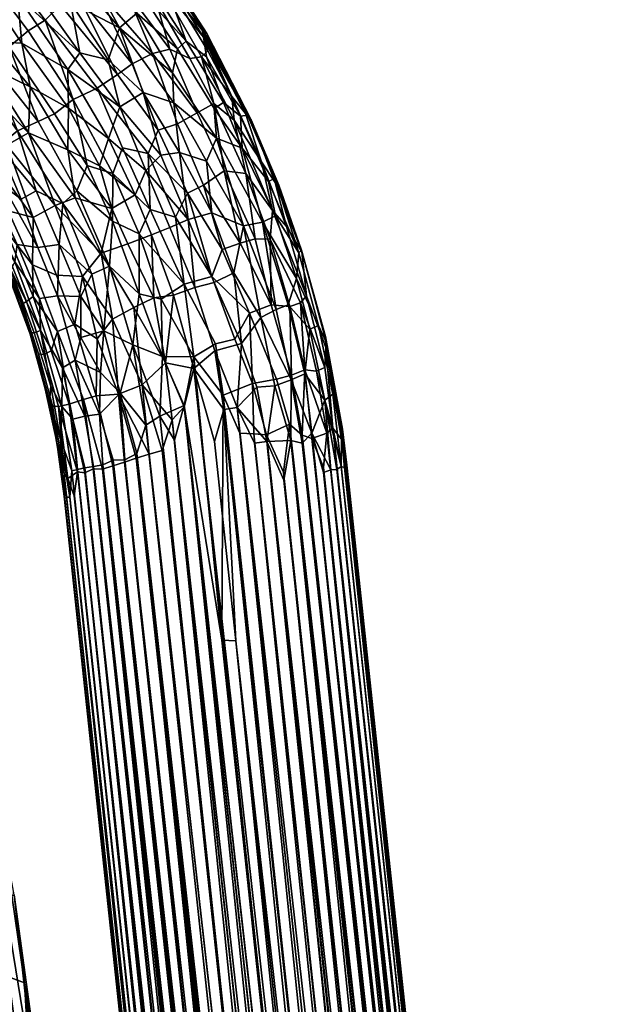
# Model space of a CAD drawing. Header units: millimetres. Extents: x 37474 to 38175, y 23051 to 23793.
# Tile 126 of 146: x 38101 to 38175, y 23546 to 23667. Entities that reach past the tile are written whole.
import ezdxf

# ---------------------------------------------------------------- set-up
doc = ezdxf.new("R2010")
doc.units = ezdxf.units.MM
doc.layers.add('默认值', color=7, linetype='Continuous', true_color=0x000000)

msp = doc.modelspace()

# ---------------------------------------------------------------- meshes
at = {"layer": '默认值'}
mesh = msp.add_polyface(dxfattribs=at)
corners = [(38101.07, 23669.85, 549.44), (38102.61, 23671.49, 549.69), (38108.74, 23662.82, 549.9), (38093.64, 23659.34, 580.27), (38095.32, 23661.13, 582.01), (38088.92, 23667.58, 581.16), (38087.29, 23666.33, 579.44), (38090.87, 23668.81, 582.51), (38093.91, 23668.76, 583.53), (38097.54, 23662.02, 583.17), (38100.07, 23663.57, 584.15), (38095.96, 23670.14, 584.13), (38102.38, 23665.53, 584.53), (38097.81, 23671.62, 584.4), (38104.49, 23666.84, 584.45), (38099.71, 23673.21, 584.29), (38106.35, 23668.72, 584.01), (38099.9, 23676.94, 583.81), (38103.55, 23676.31, 583.03), (38107.62, 23669.02, 550.41), (38102.82, 23675.19, 550.25), (38106.18, 23674.76, 551.28), (38101.62, 23664.04, 549.67), (38097.9, 23664.25, 550.26), (38095.31, 23668.9, 549.92), (38097.27, 23670.41, 549.49), (38093.44, 23667.31, 550.76), (38097.13, 23661.33, 551.18), (38091.54, 23665.73, 552.01), (38089.32, 23674.14, 583.42), (38090.79, 23676.01, 583.98), (38092.12, 23678.19, 584.25), (38094.52, 23679.1, 584.16), (38098.44, 23682.37, 582.85), (38099.92, 23683.24, 551.45), (38102.02, 23685.19, 553.47), (38108.2, 23675.89, 552.61), (38097.29, 23681.36, 550.07), (38095.89, 23679.31, 549.51), (38093.73, 23678.17, 549.24), (38091.26, 23676.05, 549.43), (38089.11, 23673.85, 550.22), (38089.59, 23670.54, 551.02), (38085.77, 23670.01, 552.98), (38091.27, 23663.31, 553.26), (38088.33, 23663.37, 555.4), (38083.75, 23668.62, 555.28), (38086.64, 23662.19, 558.25), (38082.13, 23667.57, 557.94), (38086.64, 23660.03, 561.43), (38081.16, 23666.73, 560.67), (38084.18, 23675.01, 582.03), (38083.17, 23671.87, 580.02), (38083.11, 23675.1, 551.7), (38083.89, 23683.04, 583.85), (38082.61, 23680.66, 583.24), (38085.14, 23683.22, 549.19), (38088.41, 23683.57, 549.11), (38080.77, 23679.54, 550.74), (38084.86, 23679.99, 549.66), (38107.29, 23660.79, 549.64), (38105.4, 23677.8, 581.86), (38094.55, 23682.84, 583.67), (38090.68, 23685.78, 549.52)]
mesh.append_faces([[corners[k] for k in face] for face in [(0, 1, 2, 2), (3, 4, 5, 6), (7, 5, 4, 4), (8, 9, 10, 11), (11, 10, 12, 13), (13, 12, 14, 15), (16, 17, 15, 15), (18, 17, 16, 16), (19, 20, 21, 21), (22, 23, 24, 25), (26, 24, 23, 23), (27, 28, 26, 26), (8, 29, 7, 7), (8, 11, 30, 29), (13, 31, 30, 30), (15, 32, 13, 13), (18, 33, 17, 17), (34, 35, 36, 36), (37, 20, 1, 38), (39, 38, 0, 0), (25, 40, 39, 39), (24, 41, 40, 40), (26, 42, 41, 41), (26, 28, 42, 42), (43, 42, 28, 28), (44, 45, 46, 43), (46, 45, 47, 48), (48, 47, 49, 50), (51, 52, 5, 5), (42, 53, 41, 41), (54, 55, 30, 30), (39, 40, 56, 57), (7, 4, 9, 8), (41, 58, 59, 59), (0, 2, 60, 60), (22, 0, 60, 60), (16, 15, 14, 14), (1, 20, 19, 19), (25, 0, 22, 22), (26, 23, 27, 27), (28, 27, 44, 44), (13, 30, 11, 11), (32, 31, 13, 13), (17, 32, 15, 15), (61, 33, 18, 18), (21, 34, 36, 36), (20, 34, 21, 21), (38, 1, 0, 0), (25, 39, 0, 0), (24, 40, 25, 25), (26, 41, 24, 24), (43, 28, 44, 44), (52, 6, 5, 5), (7, 51, 5, 5), (29, 51, 7, 7), (62, 32, 17, 17), (33, 62, 17, 17), (43, 53, 42, 42), (55, 51, 29, 29), (55, 29, 30, 30), (31, 54, 30, 30), (63, 38, 39, 39), (59, 40, 41, 41), (53, 58, 41, 41)]])
mesh = msp.add_polyface(dxfattribs=at)
corners = [(38117.04, 23675.97, 570.06), (38120.24, 23670.12, 572.74), (38123.82, 23665.64, 570.04), (38117.87, 23675.29, 567.79), (38117.46, 23675.72, 565.47), (38123.78, 23665.96, 565.45), (38114.4, 23670.57, 579.86), (38108.72, 23676.97, 580.39), (38110.8, 23670.71, 582.01), (38110.43, 23678.12, 578.44), (38118.07, 23669.49, 577.07), (38112.12, 23679.22, 575.66), (38119.36, 23669.99, 574.71), (38115.33, 23677.22, 572.57), (38118.86, 23672.88, 562.8), (38115.25, 23677.91, 562.6), (38119.82, 23669.91, 560.37), (38115.77, 23673.73, 557.81), (38114.86, 23677.06, 560.24), (38115.91, 23670.81, 555.83), (38110.16, 23677.61, 554.84), (38115.75, 23667.71, 553.93), (38108.2, 23675.89, 552.61), (38106.18, 23674.76, 551.28), (38113.62, 23665.91, 551.93), (38105.4, 23677.8, 581.86), (38103.55, 23676.31, 583.03), (38108.68, 23669.7, 583.17), (38111.33, 23682.43, 572.34), (38111.81, 23682.75, 569.91), (38112.27, 23682.62, 567.58), (38112, 23682.79, 565.06), (38110.19, 23681.13, 557.74), (38108.8, 23684.8, 560.2), (38106.35, 23668.72, 584.01), (38103.46, 23684.38, 579.62), (38102.02, 23685.19, 553.47)]
mesh.append_faces([[corners[k] for k in face] for face in [(0, 1, 2, 3), (4, 3, 5, 5), (6, 7, 8, 8), (6, 9, 7, 7), (9, 6, 10, 11), (11, 10, 12, 13), (14, 15, 4, 4), (16, 17, 18, 14), (19, 20, 17, 17), (20, 19, 21, 22), (23, 22, 24, 24), (25, 26, 27, 27), (13, 28, 11, 11), (28, 13, 0, 29), (30, 29, 0, 0), (31, 30, 4, 4), (32, 33, 18, 18), (20, 32, 17, 17), (5, 14, 4, 4), (13, 12, 1, 1), (0, 13, 1, 1), (18, 15, 14, 14), (26, 34, 27, 27), (25, 27, 8, 8), (7, 25, 8, 8), (30, 0, 3, 3), (30, 3, 4, 4), (15, 31, 4, 4), (33, 15, 18, 18), (32, 18, 17, 17), (35, 25, 7, 7), (35, 7, 9, 9), (36, 20, 22, 22)]])
mesh = msp.add_polyface(dxfattribs=at)
corners = [(38127.44, 23657.47, 572.95), (38124.51, 23663.07, 572.7), (38123.73, 23662.35, 575.17), (38129.39, 23655.17, 564.83), (38123.96, 23664.75, 562.93), (38123.78, 23665.96, 565.45), (38128.51, 23655.03, 561.57), (38124.34, 23662.35, 560.58), (38122.27, 23662.13, 577.49), (38118.07, 23669.49, 577.07), (38119.82, 23663.28, 579.33), (38119.36, 23669.99, 574.71), (38120.24, 23670.12, 572.74), (38123.82, 23665.64, 570.04), (38121.82, 23664.27, 558), (38119.82, 23669.91, 560.37), (38120.14, 23660.38, 554.09), (38115.75, 23667.71, 553.93), (38120.76, 23663.31, 556.1), (38113.62, 23665.91, 551.93), (38110.9, 23658.49, 584.58), (38113.37, 23660.15, 583.85), (38106.35, 23668.72, 584.01), (38104.49, 23666.84, 584.45), (38108.68, 23669.7, 583.17), (38115.2, 23661.5, 582.92), (38110.8, 23670.71, 582.01), (38117.69, 23662.74, 581.23), (38114.4, 23670.57, 579.86), (38118.86, 23672.88, 562.8), (38115.91, 23670.81, 555.83), (38115.77, 23673.73, 557.81), (38112.25, 23661.97, 550.56), (38107.62, 23669.02, 550.41), (38108.74, 23662.82, 549.9), (38106.18, 23674.76, 551.28), (38102.61, 23671.49, 549.69), (38126.43, 23656.74, 559.1), (38117.87, 23675.29, 567.79), (38124.36, 23665.2, 567.75), (38108.2, 23675.89, 552.61)]
mesh.append_faces([[corners[k] for k in face] for face in [(0, 1, 2, 2), (3, 4, 5, 5), (6, 7, 4, 4), (8, 9, 10, 10), (9, 8, 2, 11), (11, 2, 1, 12), (13, 12, 1, 1), (7, 14, 15, 4), (16, 17, 18, 18), (19, 17, 16, 16), (20, 21, 22, 23), (24, 22, 21, 21), (25, 26, 24, 24), (27, 28, 26, 26), (5, 4, 29, 29), (29, 4, 15, 15), (30, 31, 14, 14), (17, 30, 18, 18), (32, 33, 19, 19), (34, 33, 32, 32), (33, 35, 19, 19), (34, 36, 33, 33), (7, 37, 14, 14), (24, 21, 25, 25), (26, 25, 27, 27), (28, 27, 10, 10), (9, 28, 10, 10), (38, 13, 39, 39), (38, 39, 5, 5), (31, 15, 14, 14), (30, 14, 18, 18), (40, 17, 19, 19)]])
mesh = msp.add_polyface(dxfattribs=at)
corners = [(38094.6, 23654.45, 578.34), (38093.95, 23652.74, 576.36), (38099.26, 23646.54, 578.5), (38102.43, 23653, 551.42), (38102.62, 23658.65, 550.19), (38107.29, 23650.91, 550.33), (38093.64, 23648.46, 569.01), (38089.15, 23655.42, 568.87), (38092.55, 23650.04, 566.59), (38093.92, 23648.82, 571.46), (38090.47, 23654.18, 571.35), (38090.07, 23656.3, 573.8), (38094.61, 23649.27, 573.93), (38093.64, 23659.34, 580.27), (38098.75, 23651.33, 580.43), (38101.09, 23653.23, 582.5), (38095.32, 23661.13, 582.01), (38097.54, 23662.02, 583.17), (38100.07, 23663.57, 584.15), (38105.63, 23655.31, 584.38), (38107.94, 23657.11, 584.74), (38102.38, 23665.53, 584.53), (38104.49, 23666.84, 584.45), (38107.36, 23656.01, 549.82), (38101.62, 23664.04, 549.67), (38107.29, 23660.79, 549.64), (38097.37, 23658.2, 552.08), (38097.13, 23661.33, 551.18), (38099.77, 23651.49, 553.29), (38093.79, 23658.05, 554.37), (38095.36, 23651.63, 557.03), (38091.52, 23657.4, 556.94), (38095.77, 23648.82, 558.87), (38090.71, 23656.2, 559.28), (38089.31, 23655.48, 563.96), (38092.26, 23652.25, 561.57), (38092.88, 23650.03, 564.13), (38092.55, 23650.04, 566.59), (38088.79, 23655.73, 566.36), (38086.79, 23659.28, 571.27), (38090.95, 23659.73, 578.26), (38089.7, 23658.62, 575.97), (38097.9, 23664.25, 550.26), (38091.27, 23663.31, 553.26), (38086.64, 23660.03, 561.43), (38084.92, 23660.74, 566.25), (38088.79, 23655.73, 566.36), (38084.99, 23660.83, 568.72), (38084.57, 23663.87, 574.39), (38085.86, 23665.21, 577.42), (38087.29, 23666.33, 579.44), (38088.33, 23663.37, 555.4), (38086.64, 23662.19, 558.25), (38084.09, 23662.22, 563.83), (38084.92, 23660.74, 566.25), (38080.43, 23666.09, 568.61), (38081.37, 23665.74, 571.17), (38079.94, 23666.45, 566.19), (38103.61, 23654.38, 583.73), (38098.03, 23649.47, 555.64), (38081.16, 23666.73, 560.67)]
mesh.append_faces([[corners[k] for k in face] for face in [(0, 1, 2, 2), (3, 4, 5, 5), (6, 7, 8, 8), (7, 6, 9, 10), (11, 10, 9, 12), (1, 11, 12, 12), (13, 14, 15, 16), (17, 16, 15, 15), (18, 19, 20, 21), (22, 21, 20, 20), (23, 24, 25, 25), (3, 26, 27, 27), (28, 29, 26, 26), (30, 31, 29, 29), (32, 33, 30, 30), (34, 35, 36, 36), (34, 36, 37, 38), (39, 7, 10, 10), (40, 41, 0, 0), (13, 40, 0, 0), (4, 42, 24, 24), (43, 27, 26, 26), (44, 33, 35, 35), (45, 46, 7, 47), (11, 48, 39, 39), (41, 48, 11, 11), (41, 40, 49, 48), (50, 49, 40, 40), (29, 51, 43, 43), (31, 52, 51, 51), (34, 53, 44, 44), (38, 54, 53, 53), (47, 55, 45, 45), (39, 56, 47, 47), (54, 57, 53, 53), (17, 58, 18, 18), (14, 0, 2, 2), (30, 59, 32, 32), (7, 46, 8, 8), (13, 0, 14, 14), (17, 15, 58, 58), (19, 18, 58, 58), (4, 24, 23, 23), (27, 4, 3, 3), (26, 3, 28, 28), (59, 29, 28, 28), (30, 29, 59, 59), (33, 31, 30, 30), (35, 33, 32, 32), (11, 39, 10, 10), (41, 11, 1, 1), (41, 1, 0, 0), (42, 4, 27, 27), (29, 43, 26, 26), (34, 44, 35, 35), (47, 7, 39, 39), (50, 40, 13, 13), (31, 51, 29, 29), (33, 52, 31, 31), (52, 33, 44, 44), (38, 53, 34, 34), (56, 55, 47, 47), (56, 39, 48, 48), (53, 60, 44, 44)]])
mesh = msp.add_polyface(dxfattribs=at)
corners = [(38129.16, 23655.38, 570.47), (38131.12, 23649.4, 573.16), (38132.8, 23646.87, 570.75), (38129.84, 23654.59, 568.27), (38132.73, 23647.4, 565.06), (38129.39, 23655.17, 564.83), (38131.99, 23646.98, 561.74), (38128.51, 23655.03, 561.57), (38128.71, 23651.1, 558.56), (38131.24, 23641.99, 557.15), (38125.59, 23652.34, 555.4), (38122.01, 23645.56, 583.73), (38118.41, 23653.31, 583.57), (38117.14, 23650.43, 584.43), (38123.99, 23646.54, 582.66), (38120.77, 23654.1, 582.34), (38126.53, 23648.3, 580.42), (38123.19, 23655.47, 580.24), (38125.25, 23656.58, 577.58), (38126.43, 23656.74, 559.1), (38125.3, 23655.97, 556.94), (38124.32, 23649.49, 553.41), (38120.32, 23656.7, 552.92), (38107.94, 23657.11, 584.74), (38105.63, 23655.31, 584.38), (38109.64, 23648.96, 584.62), (38112.8, 23647.98, 584.95), (38113.98, 23651.13, 584.81), (38110.9, 23658.49, 584.58), (38113.37, 23660.15, 583.85), (38115.2, 23661.5, 582.92), (38117.69, 23662.74, 581.23), (38119.82, 23663.28, 579.33), (38122.27, 23662.13, 577.49), (38123.73, 23662.35, 575.17), (38123.82, 23665.64, 570.04), (38127.44, 23657.47, 572.95), (38124.36, 23665.2, 567.75), (38123.78, 23665.96, 565.45), (38124.34, 23662.35, 560.58), (38121.82, 23664.27, 558), (38120.76, 23663.31, 556.1), (38120.14, 23660.38, 554.09), (38121.01, 23650.55, 551.79), (38116.55, 23657.96, 551.33), (38108.18, 23644.97, 551.07), (38102.43, 23653, 551.42), (38107.29, 23650.91, 550.33), (38112.25, 23661.97, 550.56), (38113.62, 23665.91, 551.93), (38108.74, 23662.82, 549.9), (38113.68, 23656.18, 550.19), (38112.27, 23652.28, 549.85), (38107.29, 23660.79, 549.64), (38102.62, 23658.65, 550.19), (38107.36, 23656.01, 549.82), (38108.36, 23645.85, 584.03), (38103.61, 23654.38, 583.73), (38118.7, 23650.24, 550.84), (38127.76, 23654.53, 575.37), (38132.48, 23643.43, 575.5), (38133.23, 23646.56, 568.34), (38129.18, 23647.97, 577.78), (38124.51, 23663.07, 572.7), (38123.96, 23664.75, 562.93), (38116.86, 23648.36, 550.25), (38111.16, 23648.91, 549.99), (38104.49, 23666.84, 584.45)]
mesh.append_faces([[corners[k] for k in face] for face in [(0, 1, 2, 3), (4, 5, 3, 3), (6, 7, 5, 4), (8, 7, 6, 6), (9, 10, 8, 8), (11, 12, 13, 13), (12, 11, 14, 15), (15, 14, 16, 17), (18, 17, 16, 16), (8, 19, 7, 7), (20, 19, 8, 8), (21, 22, 10, 10), (23, 24, 25, 25), (26, 27, 28, 23), (13, 12, 29, 28), (30, 29, 12, 12), (30, 12, 15, 31), (32, 31, 17, 17), (32, 17, 18, 33), (34, 33, 18, 18), (0, 35, 36, 36), (37, 35, 0, 0), (38, 37, 5, 5), (39, 7, 19, 19), (40, 19, 20, 41), (41, 20, 10, 42), (43, 44, 22, 22), (45, 46, 47, 47), (48, 49, 44, 44), (50, 48, 51, 51), (52, 53, 51, 51), (47, 54, 55, 55), (56, 25, 24, 57), (58, 51, 44, 44), (59, 60, 1, 1), (3, 2, 61, 61), (4, 3, 61, 61), (18, 16, 62, 62), (59, 18, 62, 62), (36, 59, 1, 1), (0, 36, 1, 1), (10, 20, 8, 8), (43, 22, 21, 21), (23, 25, 26, 26), (28, 27, 13, 13), (17, 31, 15, 15), (34, 18, 59, 59), (36, 34, 59, 59), (35, 63, 36, 36), (37, 0, 3, 3), (37, 3, 5, 5), (7, 64, 5, 5), (42, 10, 22, 22), (44, 43, 58, 58), (65, 51, 58, 58), (52, 51, 65, 65), (55, 52, 66, 66), (47, 55, 66, 66), (49, 42, 22, 22), (44, 49, 22, 22), (51, 48, 44, 44), (53, 50, 51, 51), (55, 53, 52, 52), (67, 23, 28, 28)]])
mesh = msp.add_polyface(dxfattribs=at)
corners = [(38106.63, 23624.06, 577.25), (38103.78, 23632.61, 576.77), (38103.9, 23628.64, 574.47), (38103.02, 23632.84, 559.78), (38105.98, 23628.52, 557.53), (38105.24, 23626.14, 559.9), (38102.2, 23632.21, 562.16), (38104.31, 23625.71, 562.23), (38103.65, 23625.79, 564.69), (38101.65, 23631.91, 564.54), (38099.66, 23636.48, 569.28), (38099.86, 23635.76, 566.79), (38102.7, 23628.36, 569.51), (38100.24, 23636.12, 571.76), (38100.74, 23637.1, 574.22), (38106.21, 23639.26, 581.74), (38103.59, 23638.86, 579.46), (38106.01, 23632.93, 579.73), (38102.93, 23636.74, 557.45), (38105.89, 23635.46, 554.85), (38108.12, 23629.45, 554.91), (38101.02, 23639.26, 576.49), (38109.07, 23635.3, 552.69), (38103.01, 23642.55, 554.55), (38105.72, 23644.05, 552.31), (38099.72, 23640.88, 559.51), (38099.61, 23638.62, 561.87), (38099.07, 23638.27, 564.4), (38096.97, 23642.29, 569.16), (38096.19, 23643.7, 566.65), (38097.42, 23642.39, 571.76), (38098.04, 23642.93, 574.09), (38098.2, 23645.35, 576.5), (38099.26, 23646.54, 578.5), (38101.53, 23644.81, 579.94), (38103.39, 23645.85, 581.72), (38096.73, 23644.46, 561.85), (38096.18, 23644.26, 564.36), (38099.86, 23635.76, 566.79), (38096.19, 23643.7, 566.65), (38093.64, 23648.46, 569.01), (38093.92, 23648.82, 571.46), (38094.61, 23649.27, 573.93), (38098.75, 23651.33, 580.43), (38101.09, 23653.23, 582.5), (38106.65, 23644.3, 583.09), (38108.36, 23645.85, 584.03), (38103.61, 23654.38, 583.73), (38099.77, 23651.49, 553.29), (38102.43, 23653, 551.42), (38098.03, 23649.47, 555.64), (38099.93, 23643.38, 557.24), (38095.77, 23648.82, 558.87), (38093.95, 23652.74, 576.36), (38092.26, 23652.25, 561.57), (38092.88, 23650.03, 564.13), (38092.55, 23650.04, 566.59), (38102.62, 23628.19, 567.12), (38102.62, 23628.19, 567.12), (38103.12, 23628.38, 572.09), (38108.18, 23644.97, 551.07), (38092.55, 23650.04, 566.59)]
mesh.append_faces([[corners[k] for k in face] for face in [(0, 1, 2, 2), (3, 4, 5, 5), (6, 3, 5, 7), (6, 7, 8, 9), (10, 11, 12, 12), (13, 10, 12, 12), (14, 13, 2, 2), (15, 16, 17, 17), (18, 19, 20, 4), (1, 21, 14, 14), (21, 1, 17, 16), (22, 19, 23, 24), (25, 18, 3, 3), (25, 3, 6, 26), (6, 9, 27, 26), (28, 29, 10, 10), (13, 30, 10, 10), (31, 30, 14, 14), (32, 31, 14, 21), (32, 21, 16, 33), (16, 34, 33, 33), (34, 16, 15, 35), (36, 25, 26, 26), (37, 36, 26, 27), (38, 39, 27, 27), (40, 29, 28, 28), (28, 30, 41, 40), (41, 30, 31, 42), (34, 43, 33, 33), (44, 43, 35, 35), (45, 46, 47, 44), (48, 49, 24, 24), (23, 50, 48, 48), (51, 52, 50, 50), (36, 52, 25, 25), (32, 53, 42, 42), (36, 54, 52, 52), (54, 36, 37, 55), (55, 37, 39, 56), (57, 9, 8, 8), (11, 58, 12, 12), (13, 12, 59, 59), (13, 59, 2, 2), (1, 14, 2, 2), (18, 4, 3, 3), (38, 9, 57, 57), (18, 23, 19, 19), (38, 27, 9, 9), (29, 11, 10, 10), (30, 28, 10, 10), (30, 13, 14, 14), (45, 35, 15, 15), (51, 23, 18, 18), (51, 18, 25, 25), (39, 37, 27, 27), (32, 42, 31, 31), (43, 34, 35, 35), (45, 44, 35, 35), (24, 49, 60, 60), (23, 48, 24, 24), (51, 50, 23, 23), (52, 51, 25, 25), (40, 61, 29, 29), (53, 32, 33, 33)]])
mesh = msp.add_polyface(dxfattribs=at)
corners = [(38130, 23622.15, 583.92), (38129.62, 23630.8, 582.87), (38127.84, 23627.6, 584.16), (38132.96, 23622.67, 582.08), (38134.82, 23623.17, 580.37), (38132.29, 23631.82, 580.73), (38134.61, 23631.63, 578.25), (38135.92, 23632.05, 576.01), (38136.43, 23623.8, 578.39), (38136.66, 23632.91, 573.89), (38138.89, 23624.1, 573.58), (38139.02, 23626.57, 571.2), (38136.45, 23623.34, 557.67), (38134.41, 23631.8, 557.39), (38137.05, 23628.82, 560.48), (38134.75, 23622.58, 555.63), (38132.93, 23631.24, 555.58), (38131.02, 23630.27, 553.76), (38136.03, 23638.55, 566.4), (38136.06, 23638.33, 569.9), (38139, 23627.9, 568.79), (38139.13, 23627.16, 566.64), (38138.13, 23629.27, 563.79), (38135.72, 23638.22, 563.74), (38135.42, 23635.07, 560.4), (38128.65, 23627.05, 552.02), (38127.71, 23635.74, 552.57), (38125.29, 23634.56, 551.35), (38125.37, 23626.16, 550.89), (38122.91, 23633.97, 550.65), (38128.5, 23639.4, 581.67), (38126.28, 23638.63, 583.16), (38130.32, 23639.94, 579.98), (38132.17, 23639.92, 577.95), (38132.48, 23643.43, 575.5), (38134.17, 23641.47, 573.23), (38132.83, 23642.76, 560.07), (38131.24, 23641.99, 557.15), (38128.88, 23641.54, 554.57), (38123.99, 23646.54, 582.66), (38122.01, 23645.56, 583.73), (38126.53, 23648.3, 580.42), (38129.18, 23647.97, 577.78), (38131.12, 23649.4, 573.16), (38132.8, 23646.87, 570.75), (38132.73, 23647.4, 565.06), (38133.23, 23646.56, 568.34), (38131.99, 23646.98, 561.74), (38124.98, 23643.13, 552.35), (38122.09, 23642.33, 551.02), (38127.76, 23654.53, 575.37), (38124.32, 23649.49, 553.41), (38125.59, 23652.34, 555.4), (38121.01, 23650.55, 551.79), (38125.46, 23627.03, 584.97), (38124.98, 23635.31, 584.28), (38121.59, 23634.36, 585.14), (38122.8, 23625.4, 585.5), (38128.71, 23651.1, 558.56)]
mesh.append_faces([[corners[k] for k in face] for face in [(0, 1, 2, 2), (3, 4, 5, 1), (6, 5, 4, 4), (7, 6, 8, 8), (9, 7, 10, 10), (11, 9, 10, 10), (12, 13, 14, 14), (12, 15, 16, 13), (17, 16, 15, 15), (18, 19, 20, 20), (21, 22, 23, 18), (24, 23, 22, 22), (13, 24, 14, 14), (25, 26, 17, 17), (27, 26, 25, 25), (27, 25, 28, 29), (1, 5, 30, 31), (5, 32, 30, 30), (33, 32, 5, 5), (7, 9, 34, 33), (9, 35, 34, 34), (24, 36, 23, 23), (37, 36, 24, 24), (16, 38, 37, 37), (17, 26, 38, 38), (31, 39, 40, 40), (41, 39, 30, 30), (42, 41, 32, 32), (35, 43, 34, 34), (44, 43, 35, 35), (18, 45, 46, 46), (47, 45, 23, 23), (26, 48, 38, 38), (48, 26, 27, 49), (34, 50, 42, 42), (51, 52, 38, 38), (53, 51, 48, 48), (54, 2, 55, 56), (56, 57, 54, 54), (1, 55, 2, 2), (11, 20, 19, 9), (18, 20, 21, 21), (24, 22, 14, 14), (31, 55, 1, 1), (33, 5, 6, 6), (7, 33, 6, 6), (19, 35, 9, 9), (37, 24, 13, 13), (16, 37, 13, 13), (38, 16, 17, 17), (31, 40, 55, 55), (30, 39, 31, 31), (32, 41, 30, 30), (42, 32, 33, 33), (34, 42, 33, 33), (44, 35, 19, 19), (46, 44, 19, 19), (18, 46, 19, 19), (45, 18, 23, 23), (47, 23, 36, 36), (58, 47, 36, 36), (58, 36, 37, 37), (52, 37, 38, 38), (48, 51, 38, 38)]])
mesh = msp.add_polyface(dxfattribs=at)
corners = [(38118.94, 23625.46, 585.3), (38116.07, 23633.18, 584.98), (38115.26, 23626.88, 584.46), (38118.75, 23632.53, 585.31), (38122.8, 23625.4, 585.5), (38121.59, 23634.36, 585.14), (38122.91, 23633.97, 550.65), (38125.37, 23626.16, 550.89), (38122.77, 23623.97, 550.5), (38120.27, 23633.01, 550.29), (38119.29, 23624.68, 550.6), (38117.85, 23632.69, 550.37), (38115.41, 23631.48, 550.82), (38116.41, 23621.97, 551.5), (38112.77, 23630.05, 551.89), (38103.78, 23632.61, 576.77), (38106.63, 23624.06, 577.25), (38108.18, 23625, 579.53), (38106.01, 23632.93, 579.73), (38111.7, 23628.62, 583.07), (38110.24, 23635.6, 583.3), (38108.88, 23632.86, 582.07), (38112.4, 23636.57, 584.29), (38106.21, 23639.26, 581.74), (38112.78, 23642.12, 584.78), (38116.04, 23640.56, 585.13), (38117.41, 23643.56, 584.99), (38120.51, 23642.62, 584.62), (38124.98, 23635.31, 584.28), (38122.01, 23645.56, 583.73), (38122.09, 23642.33, 551.02), (38125.29, 23634.56, 551.35), (38119.84, 23641.32, 550.41), (38117.56, 23640.43, 550.11), (38114.66, 23639.33, 550.28), (38111.37, 23638.19, 551.1), (38108.12, 23629.45, 554.91), (38105.89, 23635.46, 554.85), (38109.07, 23635.3, 552.69), (38108.36, 23645.85, 584.03), (38106.65, 23644.3, 583.09), (38117.14, 23650.43, 584.43), (38118.7, 23650.24, 550.84), (38121.01, 23650.55, 551.79), (38116.86, 23648.36, 550.25), (38115.55, 23645.36, 550), (38112.67, 23643.69, 550.18), (38108.18, 23644.97, 551.07), (38105.72, 23644.05, 552.31), (38112.27, 23652.28, 549.85), (38111.16, 23648.91, 549.99), (38107.29, 23650.91, 550.33), (38108.87, 23627.81, 580.94), (38110.88, 23627.64, 553.32), (38112.8, 23647.98, 584.95), (38124.98, 23643.13, 552.35), (38109.64, 23648.96, 584.62), (38113.98, 23651.13, 584.81)]
mesh.append_faces([[corners[k] for k in face] for face in [(0, 1, 2, 2), (3, 1, 0, 0), (0, 4, 3, 3), (5, 3, 4, 4), (6, 7, 8, 9), (10, 11, 9, 9), (10, 12, 11, 11), (13, 14, 12, 12), (15, 16, 17, 18), (19, 20, 21, 21), (2, 22, 19, 19), (20, 23, 21, 21), (1, 24, 22, 22), (25, 24, 1, 1), (5, 26, 25, 25), (27, 26, 5, 5), (28, 29, 27, 27), (30, 31, 6, 6), (32, 30, 6, 6), (32, 6, 9, 33), (11, 34, 33, 33), (34, 11, 12, 35), (36, 37, 38, 38), (39, 40, 22, 22), (24, 39, 22, 22), (29, 41, 27, 27), (42, 43, 30, 30), (44, 42, 30, 30), (44, 32, 33, 45), (33, 34, 46, 45), (35, 47, 46, 46), (48, 47, 35, 35), (45, 49, 44, 44), (50, 49, 45, 45), (46, 51, 50, 50), (52, 21, 18, 18), (18, 17, 52, 52), (19, 21, 52, 52), (22, 20, 19, 19), (1, 22, 2, 2), (38, 14, 53, 53), (36, 38, 53, 53), (23, 18, 21, 21), (25, 1, 3, 3), (5, 25, 3, 3), (27, 5, 28, 28), (11, 33, 9, 9), (14, 35, 12, 12), (38, 35, 14, 14), (40, 23, 20, 20), (40, 20, 22, 22), (54, 24, 25, 25), (54, 25, 26, 26), (41, 26, 27, 27), (43, 55, 30, 30), (44, 30, 32, 32), (35, 46, 34, 34), (48, 35, 38, 38), (56, 39, 24, 24), (56, 24, 54, 54), (57, 54, 26, 26), (41, 57, 26, 26), (50, 45, 46, 46), (47, 51, 46, 46)]])
mesh = msp.add_polyface(dxfattribs=at)
corners = [(38130, 23622.15, 583.92), (38126.38, 23620.7, 585.28), (38128.43, 23616.02, 585.03), (38130.15, 23615.92, 584.45), (38131.73, 23615.8, 583.74), (38134.54, 23617.14, 581.79), (38132.96, 23622.67, 582.08), (38136.11, 23615.77, 580.54), (38134.82, 23623.17, 580.37), (38136.43, 23623.8, 578.39), (38137.89, 23623.67, 576.07), (38139.17, 23616.01, 576.36), (38139.89, 23616.65, 574.61), (38138.89, 23624.1, 573.58), (38140.95, 23615.28, 571.49), (38139.02, 23626.57, 571.2), (38141.06, 23616.51, 569.69), (38139, 23627.9, 568.79), (38139.13, 23627.16, 566.64), (38134.75, 23622.58, 555.63), (38136.45, 23623.34, 557.67), (38137.29, 23616.03, 557.25), (38134.73, 23615.11, 554.62), (38132.75, 23621.83, 553.84), (38131.78, 23614.98, 552.69), (38130.55, 23621.68, 552.52), (38130.23, 23614.8, 551.98), (38128.12, 23619.17, 551.32), (38125.31, 23614.99, 550.79), (38122.77, 23623.97, 550.5), (38126.48, 23618.93, 550.93), (38117.27, 23613.42, 552), (38116.41, 23621.97, 551.5), (38118.88, 23613.88, 551.42), (38118.58, 23618.12, 584.99), (38118.94, 23625.46, 585.3), (38115.26, 23626.88, 584.46), (38121.57, 23619.43, 585.54), (38122.8, 23625.4, 585.5), (38127.84, 23627.6, 584.16), (38125.46, 23627.03, 584.97), (38139.88, 23620.82, 563.81), (38138.92, 23620.08, 560.79), (38137.05, 23628.82, 560.48), (38138.13, 23629.27, 563.79), (38131.02, 23630.27, 553.76), (38128.65, 23627.05, 552.02), (38125.37, 23626.16, 550.89), (38121.59, 23619.28, 550.68), (38119.29, 23624.68, 550.6), (38120.1, 23617.68, 550.95), (38138.76, 23611.79, 577.91), (38137.31, 23615.38, 579.27), (38141.33, 23611.78, 565.11), (38140.92, 23611.9, 563.44), (38141.18, 23615.27, 566.65), (38140.38, 23611.56, 561.79), (38138.76, 23611.17, 558.66), (38139.64, 23611.52, 560.18), (38120.4, 23615.14, 585.41), (38133.8, 23611.24, 582.93), (38136.13, 23614.78, 555.85), (38116.89, 23617.01, 584.4), (38129.62, 23630.8, 582.87), (38134.61, 23631.63, 578.25), (38135.92, 23632.05, 576.01), (38120.27, 23633.01, 550.29), (38140.91, 23611.99, 573.2), (38141.6, 23612.07, 568.41), (38133.84, 23610.25, 553.71)]
mesh.append_faces([[corners[k] for k in face] for face in [(0, 1, 2, 3), (3, 4, 0, 0), (0, 4, 5, 6), (6, 5, 7, 8), (9, 8, 7, 7), (10, 9, 11, 11), (10, 11, 12, 12), (13, 10, 12, 12), (14, 15, 12, 12), (16, 17, 15, 15), (18, 17, 16, 16), (19, 20, 21, 21), (22, 23, 19, 19), (24, 25, 23, 23), (24, 26, 27, 27), (28, 29, 30, 30), (31, 32, 33, 33), (34, 35, 36, 36), (37, 35, 34, 34), (35, 37, 38, 38), (1, 0, 39, 40), (41, 42, 43, 44), (45, 23, 25, 46), (27, 47, 46, 46), (29, 47, 30, 30), (48, 49, 29, 29), (32, 49, 50, 50), (51, 11, 52, 52), (53, 54, 41, 55), (56, 42, 54, 54), (57, 21, 58, 58), (59, 37, 34, 34), (24, 27, 25, 25), (38, 1, 40, 40), (4, 60, 5, 5), (9, 7, 52, 52), (11, 9, 52, 52), (15, 13, 12, 12), (16, 15, 14, 14), (18, 16, 55, 55), (41, 18, 55, 55), (20, 42, 21, 21), (19, 21, 61, 61), (22, 19, 61, 61), (24, 23, 22, 22), (32, 50, 33, 33), (34, 36, 62, 62), (63, 0, 6, 6), (64, 8, 9, 9), (65, 9, 10, 10), (65, 10, 13, 13), (44, 18, 41, 41), (20, 43, 42, 42), (45, 19, 23, 23), (46, 25, 27, 27), (47, 27, 30, 30), (49, 48, 50, 50), (49, 66, 29, 29), (14, 12, 67, 67), (42, 41, 54, 54), (58, 42, 56, 56), (55, 16, 68, 68), (24, 22, 69, 69), (21, 42, 58, 58)]])
mesh = msp.add_polyface(dxfattribs=at)
corners = [(38106.59, 23610.98, 569.86), (38105.01, 23619.96, 570.15), (38105.9, 23614.92, 567.35), (38106.53, 23619.31, 575.04), (38106.36, 23615.23, 572.41), (38107.75, 23611.4, 574.81), (38108.48, 23611.54, 576.42), (38107.9, 23617.75, 577.15), (38109.38, 23611.75, 577.95), (38109.36, 23618.12, 579.23), (38110.42, 23611.92, 579.37), (38111.16, 23618.35, 581.15), (38111.59, 23612.14, 580.68), (38112.84, 23612.69, 581.84), (38114.28, 23612.75, 582.89), (38113.7, 23620.95, 583.26), (38115.75, 23613.53, 583.78), (38116.89, 23617.01, 584.4), (38115.69, 23612.94, 552.76), (38113.51, 23620.81, 552.94), (38117.27, 23613.42, 552), (38114.23, 23612.46, 553.66), (38112.82, 23612.02, 554.74), (38110.75, 23620.63, 554.94), (38111.55, 23611.59, 555.94), (38109.21, 23620.18, 556.6), (38107.44, 23619.58, 559.14), (38110.37, 23611.62, 557.24), (38109.36, 23611.16, 558.7), (38108.45, 23611.28, 560.23), (38106.14, 23619.3, 561.99), (38105.4, 23619.38, 564.39), (38106.82, 23610.98, 564.99), (38105.17, 23621.79, 572.93), (38106.63, 23624.06, 577.25), (38108.18, 23625, 579.53), (38111.29, 23623.49, 582.04), (38115.26, 23626.88, 584.46), (38102.7, 23628.36, 569.51), (38102.62, 23628.19, 567.12), (38104.49, 23621.48, 567.18), (38103.12, 23628.38, 572.09), (38103.9, 23628.64, 574.47), (38111.7, 23628.62, 583.07), (38108.87, 23627.81, 580.94), (38110.88, 23627.64, 553.32), (38112.77, 23630.05, 551.89), (38108.12, 23629.45, 554.91), (38105.98, 23628.52, 557.53), (38105.24, 23626.14, 559.9), (38104.31, 23625.71, 562.23), (38103.65, 23625.79, 564.69), (38104.49, 23621.48, 567.18), (38102.62, 23628.19, 567.12), (38107.12, 23608.15, 571.58), (38107.52, 23608.15, 573.24), (38106.88, 23608.22, 566.76), (38105.9, 23614.92, 567.35), (38106.81, 23608.25, 568.22), (38108.06, 23608.3, 561.83), (38107.29, 23610.44, 563.33), (38116.41, 23621.97, 551.5), (38115.41, 23631.48, 550.82), (38119.29, 23624.68, 550.6), (38106.81, 23608.25, 568.22)]
mesh.append_faces([[corners[k] for k in face] for face in [(0, 1, 2, 2), (3, 4, 5, 5), (3, 5, 6, 7), (7, 6, 8, 8), (9, 7, 8, 10), (11, 9, 10, 12), (11, 12, 13, 13), (13, 14, 15, 11), (15, 14, 16, 16), (17, 15, 16, 16), (18, 19, 20, 20), (21, 22, 23, 19), (22, 24, 25, 23), (26, 25, 27, 28), (26, 28, 29, 29), (30, 26, 29, 29), (31, 30, 32, 32), (4, 33, 1, 1), (7, 34, 3, 3), (9, 35, 34, 34), (35, 9, 11, 11), (36, 35, 11, 11), (37, 15, 17, 17), (38, 39, 40, 40), (1, 33, 41, 38), (42, 41, 33, 33), (34, 42, 3, 3), (43, 44, 36, 36), (37, 43, 15, 15), (45, 46, 19, 19), (23, 47, 45, 45), (47, 23, 25, 48), (26, 49, 48, 48), (49, 26, 30, 50), (50, 30, 31, 51), (52, 53, 51, 51), (4, 54, 55, 55), (54, 4, 0, 0), (56, 57, 32, 32), (57, 56, 58, 58), (59, 60, 29, 29), (4, 1, 0, 0), (19, 61, 20, 20), (19, 18, 21, 21), (27, 25, 24, 24), (30, 29, 60, 60), (30, 60, 32, 32), (57, 31, 32, 32), (1, 40, 2, 2), (33, 4, 3, 3), (9, 34, 7, 7), (36, 11, 15, 15), (52, 31, 57, 57), (38, 40, 1, 1), (42, 33, 3, 3), (44, 35, 36, 36), (15, 43, 36, 36), (62, 63, 61, 61), (19, 46, 61, 61), (23, 45, 19, 19), (26, 48, 25, 25), (52, 51, 31, 31), (0, 2, 64, 64), (5, 4, 55, 55)]])
mesh = msp.add_polyface(dxfattribs=at)
corners = [(38172.34, 23298.02, 565.94), (38171.29, 23297.92, 564.51), (38138.76, 23611.17, 558.66), (38137.29, 23616.03, 557.25), (38136.13, 23614.78, 555.85), (38110.42, 23611.92, 579.37), (38109.38, 23611.75, 577.95), (38143.32, 23295.34, 585.32), (38144.19, 23296.98, 586.69), (38126.48, 23618.93, 550.93), (38128.12, 23619.17, 551.32), (38161.07, 23296.7, 558.43), (38139.89, 23616.65, 574.61), (38139.17, 23616.01, 576.36), (38173.99, 23298.65, 582.07), (38136.11, 23615.77, 580.54), (38134.54, 23617.14, 581.79), (38170.15, 23298.34, 587.95), (38141.18, 23615.27, 566.65), (38141.6, 23612.07, 568.41), (38175.24, 23297.8, 574.04), (38174.92, 23298.51, 572.31), (38130.23, 23614.8, 551.98), (38131.78, 23614.98, 552.69), (38164.29, 23297.03, 559.36), (38116.89, 23617.01, 584.4), (38115.75, 23613.53, 583.78), (38151.37, 23296.41, 591.89), (38138.76, 23611.79, 577.91), (38137.31, 23615.38, 579.27), (38172.36, 23298.57, 585.2), (38118.88, 23613.88, 551.42), (38120.1, 23617.68, 550.95), (38152.98, 23295.92, 558.83), (38167.46, 23298.1, 590.18), (38168.86, 23298.22, 589.14), (38133.8, 23611.24, 582.93), (38174.53, 23298.67, 580.49), (38140.91, 23611.99, 573.2), (38140.95, 23615.28, 571.49), (38126.38, 23620.7, 585.28), (38161.03, 23297.48, 592.82), (38162.74, 23296.73, 592.45), (38128.43, 23616.02, 585.03), (38130.15, 23615.92, 584.45), (38112.84, 23612.69, 581.84), (38111.59, 23612.14, 580.68), (38146.84, 23295.82, 589.22), (38133.84, 23610.25, 553.71), (38167.18, 23298.87, 560.91), (38107.75, 23611.4, 574.81), (38141.68, 23295.16, 582.19), (38108.48, 23611.54, 576.42), (38131.73, 23615.8, 583.74), (38165.93, 23297.85, 591.1), (38114.28, 23612.75, 582.89), (38148.3, 23296.11, 590.29), (38141.06, 23616.51, 569.69), (38175.27, 23297.56, 577.19), (38140.38, 23611.56, 561.79), (38140.92, 23611.9, 563.44), (38174.51, 23298.48, 570.64), (38115.69, 23612.94, 552.76), (38149.75, 23295.49, 560.15), (38114.23, 23612.46, 553.66), (38112.82, 23612.02, 554.74), (38148.22, 23295.29, 561.07), (38111.55, 23611.59, 555.94), (38146.8, 23295.29, 562.12), (38168.85, 23296.52, 561.99), (38134.73, 23615.11, 554.62), (38122.8, 23625.4, 585.5), (38121.57, 23619.43, 585.54), (38126.22, 23590.53, 586.29), (38127.95, 23590.46, 586.22), (38107.12, 23608.15, 571.58), (38140.73, 23294.97, 578.89), (38107.52, 23608.15, 573.24), (38145.53, 23295.46, 588.01), (38106.81, 23608.25, 568.22), (38140.43, 23294.9, 575.54), (38106.59, 23610.98, 569.86), (38118.58, 23618.12, 584.99), (38152.99, 23296.63, 592.45), (38154.58, 23296.77, 592.82), (38120.4, 23615.14, 585.41), (38171.34, 23298.48, 586.61), (38139.64, 23611.52, 560.18), (38173.34, 23296.98, 567.43), (38108.06, 23608.3, 561.83), (38141.67, 23294.84, 569.19), (38107.29, 23610.44, 563.33), (38122.77, 23623.97, 550.5), (38157.98, 23296.11, 558.14), (38121.59, 23619.28, 550.68), (38142.44, 23295.22, 583.82), (38157.7, 23297.1, 593.13), (38141.33, 23611.78, 565.11), (38125.31, 23614.99, 550.79), (38159.28, 23297.87, 558.17), (38117.27, 23613.42, 552), (38151.35, 23295.66, 559.41), (38173.85, 23299.46, 569.02), (38140.43, 23294.9, 575.54), (38106.81, 23608.25, 568.22), (38106.88, 23608.22, 566.76), (38165.86, 23297.16, 560.08), (38170.22, 23296.85, 563.24), (38164.3, 23297.81, 591.86), (38156.32, 23295.38, 558.23)]
mesh.append_faces([[corners[k] for k in face] for face in [(0, 1, 2, 2), (3, 1, 4, 4), (5, 6, 7, 8), (9, 10, 11, 11), (12, 13, 14, 14), (15, 16, 17, 17), (18, 19, 20, 20), (20, 21, 18, 18), (22, 23, 24, 24), (25, 26, 27, 27), (28, 29, 30, 30), (13, 28, 30, 30), (31, 32, 33, 33), (34, 35, 16, 36), (12, 14, 37, 38), (39, 38, 37, 37), (40, 41, 42, 43), (44, 43, 42, 42), (45, 46, 47, 47), (48, 49, 23, 23), (50, 51, 52, 52), (36, 53, 54, 54), (55, 45, 56, 56), (57, 39, 58, 58), (59, 60, 61, 61), (62, 63, 64, 64), (65, 64, 66, 66), (67, 65, 68, 68), (69, 49, 70, 70), (71, 72, 73, 73), (74, 40, 73, 73), (75, 76, 77, 77), (46, 5, 78, 78), (79, 80, 81, 81), (22, 24, 10, 10), (82, 25, 83, 83), (84, 85, 82, 83), (29, 15, 86, 86), (87, 88, 2, 2), (89, 90, 91, 91), (92, 93, 94, 94), (52, 95, 6, 6), (55, 56, 26, 26), (85, 84, 72, 72), (73, 96, 74, 74), (57, 58, 19, 19), (60, 97, 61, 61), (98, 9, 99, 99), (98, 99, 92, 92), (100, 101, 62, 62), (21, 97, 18, 18), (87, 59, 102, 102), (103, 104, 105, 105), (49, 106, 23, 23), (49, 48, 70, 70), (1, 3, 2, 2), (1, 107, 4, 4), (70, 4, 107, 107), (76, 75, 81, 81), (53, 44, 108, 108), (32, 94, 109, 109), (63, 66, 64, 64), (40, 71, 73, 73), (100, 31, 33, 33)]])
mesh = msp.add_polyface(dxfattribs=at)
corners = [(38138.76, 23611.17, 558.66), (38173.34, 23296.98, 567.43), (38172.34, 23298.02, 565.94), (38168.85, 23296.52, 561.99), (38134.73, 23615.11, 554.62), (38170.22, 23296.85, 563.24), (38126.38, 23620.7, 585.28), (38127.95, 23590.46, 586.22), (38161.03, 23297.48, 592.82), (38140.51, 23294.84, 577.23), (38140.73, 23294.97, 578.89), (38106.59, 23610.98, 569.86), (38128.12, 23619.17, 551.32), (38164.29, 23297.03, 559.36), (38162.66, 23296.82, 558.81), (38159.28, 23297.87, 558.17), (38126.48, 23618.93, 550.93), (38161.07, 23296.7, 558.43), (38115.69, 23612.94, 552.76), (38151.35, 23295.66, 559.41), (38149.75, 23295.49, 560.15), (38107.29, 23610.44, 563.33), (38141.67, 23294.84, 569.19), (38141.3, 23293.67, 570.65), (38140.81, 23294.12, 572.4), (38109.38, 23611.75, 577.95), (38142.44, 23295.22, 583.82), (38143.32, 23295.34, 585.32), (38171.34, 23298.48, 586.61), (38136.11, 23615.77, 580.54), (38170.15, 23298.34, 587.95), (38141.12, 23295.05, 580.55), (38141.68, 23295.16, 582.19), (38107.75, 23611.4, 574.81), (38107.52, 23608.15, 573.24), (38139.64, 23611.52, 560.18), (38173.85, 23299.46, 569.02), (38157.7, 23297.1, 593.13), (38159.5, 23296.56, 593.06), (38130.15, 23615.92, 584.45), (38162.74, 23296.73, 592.45), (38164.3, 23297.81, 591.86), (38165.93, 23297.85, 591.1), (38131.73, 23615.8, 583.74), (38110.37, 23611.62, 557.24), (38111.55, 23611.59, 555.94), (38144.29, 23295.01, 564.67), (38143.27, 23294.88, 566.1), (38109.36, 23611.16, 558.7), (38152.99, 23296.63, 592.45), (38116.89, 23617.01, 584.4), (38151.37, 23296.41, 591.89), (38140.61, 23293.84, 574.14), (38140.43, 23294.9, 575.54), (38106.88, 23608.22, 566.76), (38140.95, 23615.28, 571.49), (38174.53, 23298.67, 580.49), (38175, 23297.9, 578.9), (38121.59, 23619.28, 550.68), (38157.98, 23296.11, 558.14), (38156.32, 23295.38, 558.23), (38154.63, 23295.98, 558.44), (38120.1, 23617.68, 550.95), (38106.82, 23610.98, 564.99), (38121.57, 23619.43, 585.54), (38154.58, 23296.77, 592.82), (38156.19, 23296.88, 593.05), (38142.38, 23294.93, 567.62), (38108.45, 23611.28, 560.23), (38174.12, 23295.49, 581.47), (38175, 23297.9, 578.9), (38174.53, 23298.67, 580.49), (38165.86, 23297.16, 560.08), (38167.18, 23298.87, 560.91), (38168.85, 23296.52, 561.99), (38139.17, 23616.01, 576.36), (38172.36, 23298.57, 585.2), (38173.27, 23298.6, 583.67), (38173.99, 23298.65, 582.07), (38108.06, 23608.3, 561.83), (38115.75, 23613.53, 583.78), (38148.3, 23296.11, 590.29), (38149.82, 23296.17, 591.18), (38140.43, 23294.9, 575.54), (38141.6, 23612.07, 568.41), (38175.27, 23297.56, 577.19), (38175.23, 23298.56, 575.71), (38175.24, 23297.8, 574.04), (38141.33, 23611.78, 565.11), (38174.92, 23298.51, 572.31), (38174.51, 23298.48, 570.64), (38140.38, 23611.56, 561.79), (38133.8, 23611.24, 582.93), (38167.46, 23298.1, 590.18), (38117.27, 23613.42, 552), (38152.98, 23295.92, 558.83), (38112.84, 23612.69, 581.84), (38146.84, 23295.82, 589.22), (38122.77, 23623.97, 550.5), (38146.8, 23295.29, 562.12), (38145.48, 23295.16, 563.32), (38126.22, 23590.53, 586.29), (38112.82, 23612.02, 554.74), (38148.22, 23295.29, 561.07), (38111.59, 23612.14, 580.68), (38145.53, 23295.46, 588.01), (38134.54, 23617.14, 581.79), (38168.86, 23298.22, 589.14), (38131.78, 23614.98, 552.69), (38165.86, 23297.16, 560.08), (38137.31, 23615.38, 579.27), (38108.48, 23611.54, 576.42), (38175.24, 23297.8, 574.04), (38175.23, 23298.56, 575.71), (38175.27, 23297.56, 577.19), (38171.29, 23297.92, 564.51), (38172.34, 23298.02, 565.94), (38173.34, 23296.98, 567.43), (38173.85, 23299.46, 569.02), (38174.51, 23298.48, 570.64), (38110.42, 23611.92, 579.37), (38144.19, 23296.98, 586.69)]
mesh.append_faces([[corners[k] for k in face] for face in [(0, 1, 2, 2), (3, 4, 5, 5), (6, 7, 8, 8), (9, 10, 11, 11), (12, 13, 14, 14), (15, 16, 17, 17), (18, 19, 20, 20), (21, 22, 23, 23), (24, 21, 23, 23), (25, 26, 27, 27), (28, 29, 30, 30), (31, 32, 33, 34), (1, 35, 36, 36), (7, 37, 38, 38), (39, 40, 41, 41), (42, 43, 41, 41), (44, 45, 46, 46), (47, 48, 46, 46), (49, 50, 51, 51), (52, 53, 54, 54), (55, 56, 57, 57), (58, 59, 60, 60), (61, 62, 60, 60), (54, 63, 24, 24), (64, 65, 66, 66), (37, 64, 66, 66), (47, 67, 68, 48), (69, 70, 71, 71), (72, 73, 74, 74), (75, 76, 77, 77), (75, 77, 78, 78), (22, 79, 68, 67), (80, 81, 82, 82), (80, 82, 51, 51), (11, 83, 9, 9), (34, 10, 31, 31), (12, 14, 17, 17), (84, 85, 86, 86), (84, 86, 87, 87), (88, 89, 90, 90), (91, 90, 36, 36), (92, 42, 93, 93), (54, 24, 52, 52), (55, 57, 85, 85), (63, 21, 24, 24), (19, 94, 95, 95), (96, 97, 81, 81), (98, 15, 59, 59), (45, 99, 100, 100), (101, 64, 37, 37), (102, 103, 99, 99), (45, 100, 46, 46), (62, 61, 95, 95), (104, 105, 97, 97), (7, 38, 8, 8), (106, 107, 30, 30), (108, 109, 13, 13), (48, 44, 46, 46), (110, 28, 76, 76), (32, 26, 111, 111), (112, 113, 114, 114), (115, 116, 117, 117), (117, 118, 119, 119), (120, 121, 105, 105)]])
mesh = msp.add_polyface(dxfattribs=at)
corners = [(38082.54, 23528.31, 288.08), (38086.03, 23542.82, 286.7), (38089.36, 23517.8, 290.57), (38091.11, 23543.19, 288.61), (38093.21, 23518.12, 291.99), (38081.46, 23567.85, 282.49), (38087.64, 23567.62, 284.76), (38092.13, 23562.96, 288.14), (38099.54, 23507.18, 296.86), (38095.71, 23532.51, 292.52), (38100.5, 23532.72, 297.5), (38096.14, 23557.19, 292.24), (38104.54, 23508.2, 302.73), (38103.44, 23534.07, 304.39), (38107.53, 23508.94, 314.1), (38106.95, 23508.38, 308.86), (38104.09, 23534.42, 309.2), (38100.68, 23559.21, 303.9), (38078.75, 23554.34, 284.18), (38099.98, 23549.11, 317.33), (38097.41, 23544.13, 323.2), (38103.32, 23524.4, 321.57), (38094.8, 23562.43, 320.3), (38092.27, 23549.03, 326.22), (38098.84, 23524.42, 327.72), (38092.2, 23523.76, 332.36), (38083.59, 23537.27, 331.67), (38085.98, 23517.6, 335.01), (38083.53, 23574.55, 324.36), (38079.31, 23560.69, 327.86), (38087.63, 23549.95, 328.29), (38101.94, 23548.38, 311.86), (38105.25, 23522.59, 316.49), (38104.09, 23534.42, 309.2), (38100.68, 23559.21, 303.9), (38099.21, 23567.03, 309.95), (38085.98, 23517.6, 335.01), (38083.59, 23537.27, 331.67), (38076.73, 23534.77, 331.58), (38099.43, 23558.79, 298.36), (38096.4, 23567.9, 316.11), (38107.53, 23508.94, 314.1), (38088.19, 23575.75, 322.04)]
mesh.append_faces([[corners[k] for k in face] for face in [(0, 1, 2, 2), (3, 4, 2, 2), (5, 6, 1, 1), (6, 7, 3, 3), (8, 9, 10, 10), (10, 9, 11, 11), (12, 10, 13, 13), (14, 15, 16, 16), (13, 17, 16, 16), (5, 1, 18, 18), (19, 20, 21, 21), (19, 22, 20, 20), (22, 23, 20, 20), (24, 20, 23, 23), (25, 26, 27, 27), (28, 29, 30, 30), (31, 32, 33, 33), (34, 31, 33, 33), (34, 35, 31, 31), (36, 37, 38, 38), (9, 3, 11, 11), (3, 7, 11, 11), (10, 11, 39, 39), (10, 39, 13, 13), (13, 39, 17, 17), (15, 13, 16, 16), (31, 19, 21, 21), (35, 40, 19, 31), (30, 29, 26, 26), (18, 1, 0, 0), (3, 2, 1, 1), (6, 3, 1, 1), (20, 24, 21, 21), (24, 23, 25, 25), (30, 25, 23, 23), (26, 25, 30, 30), (32, 41, 33, 33), (3, 9, 4, 4), (31, 21, 32, 32), (42, 30, 23, 23)]])

doc.saveas('drawing.dxf')
